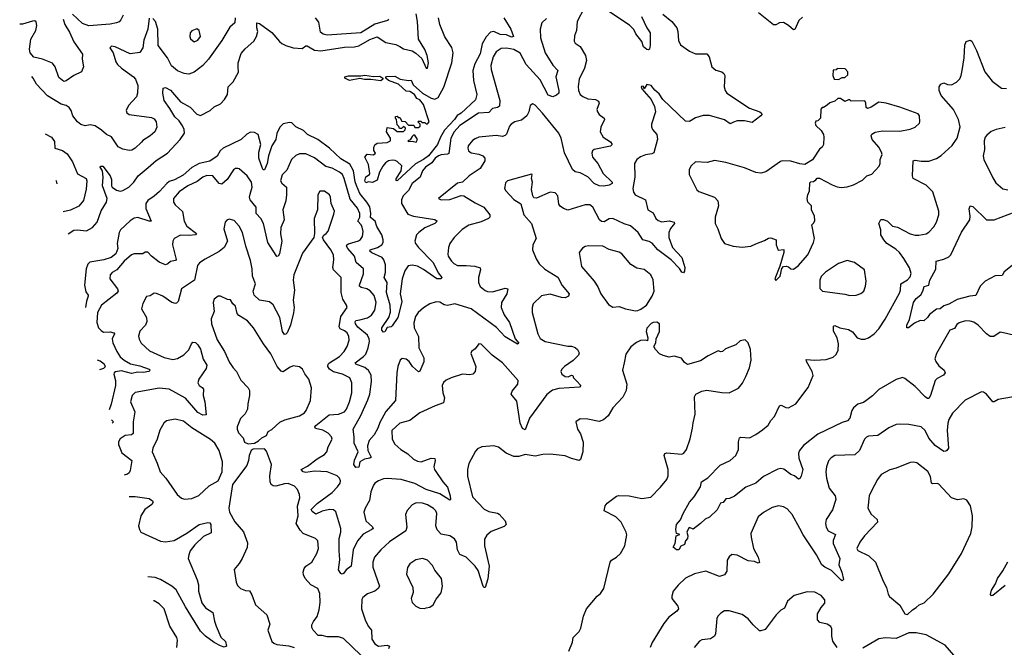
# Model space of a CAD drawing. Extents: x 1771496 to 1971148, y 471553 to 643630.
# Tile 196 of 256: x 1781903 to 1789757, y 587627 to 592630. Entities that reach past the tile are written whole.
import ezdxf

# ---------------------------------------------------------------- set-up
doc = ezdxf.new("R2010")
doc.units = 0

msp = doc.modelspace()

# ---------------------------------------------------------------- linework, layer by layer
at = {"layer": '0CON10XD'}
for points in [[(1786405, 592723.3), (1786351.1, 592615), (1786345.7, 592545), (1786328.8, 592501.2), (1786325, 592460), (1786335, 592442.5), (1786375, 592416.7), (1786415.4, 592345.4), (1786424.2, 592305), (1786408.6, 592245), (1786365.6, 592155), (1786357, 592097), (1786359.4, 592065), (1786374.3, 592035), (1786395, 592018.6), (1786435, 591999.4), (1786495, 591993.5), (1786520.5, 591980.5), (1786524.4, 591965), (1786507.1, 591915), (1786511.4, 591895), (1786525.8, 591875), (1786565, 591846), (1786568.6, 591835), (1786537.8, 591772.2), (1786534.5, 591735), (1786558.5, 591695), (1786615, 591655.7), (1786630, 591635), (1786615, 591621.9), (1786484.4, 591595.6), (1786472, 591585), (1786467.5, 591565), (1786472.9, 591535), (1786514.2, 591484.2), (1786556.6, 591405), (1786628.5, 591335), (1786628.2, 591325), (1786605, 591312.3), (1786563.8, 591303.8), (1786525, 591306.9), (1786485.2, 591325.2), (1786435, 591376.6), (1786375, 591408.8), (1786335, 591417.3), (1786312.2, 591435), (1786249, 591569), (1786221.3, 591685), (1786205, 591724.3), (1786074.4, 591885), (1786015, 591948.8), (1785995, 591960), (1785973.8, 591945), (1785965.7, 591895), (1785949.4, 591865), (1785905, 591830), (1785853.3, 591815), (1785822.2, 591797.8), (1785809.3, 591780.7), (1785785, 591716.7), (1785775, 591706), (1785755, 591699.2), (1785705, 591705.7), (1785566.6, 591693.4), (1785535, 591681.4), (1785515, 591665.8), (1785479.5, 591625), (1785477.3, 591605), (1785484.2, 591584.2), (1785505, 591568.9), (1785565, 591559.5), (1785596.2, 591546.2), (1785612.9, 591525), (1785614.3, 591505), (1785577.1, 591445), (1785487.5, 591385), (1785435, 591336.2), (1785395, 591326.2), (1785243.3, 591205), (1785265, 591194.2), (1785335, 591196.9), (1785425, 591228.1), (1785445, 591226.7), (1785535, 591169.1), (1785605.9, 591135.9), (1785652, 591075), (1785654, 591055), (1785643.8, 591045), (1785585, 591019.6), (1785485, 590991.5), (1785432.1, 590957.9), (1785367.5, 590895), (1785334.2, 590845), (1785322.9, 590815), (1785317.7, 590762.3), (1785321.4, 590745), (1785346.2, 590706.2), (1785365.4, 590685.4), (1785395, 590670.9), (1785465, 590669.6), (1785534.7, 590664.7), (1785575, 590652), (1785580, 590635), (1785562.5, 590575), (1785562.7, 590535), (1785575, 590504.3), (1785615, 590472.5), (1785635, 590463.6), (1785675, 590460.8), (1785775, 590488.9), (1785795.7, 590485.7), (1785788.1, 590445), (1785746.7, 590375), (1785743.5, 590335), (1785767.7, 590277.7), (1785810.4, 590215), (1785856.7, 590086.7), (1785885, 590052.5), (1785875, 590043.3), (1785775, 590100.8), (1785707.5, 590177.5), (1785505, 590326.2), (1785375, 590366.2), (1785315, 590351.4), (1785288.3, 590358.3), (1785255, 590378), (1785225, 590382), (1785175, 590363.8), (1785125, 590333.3), (1785081.2, 590295), (1785060, 590265), (1785046.1, 590213.9), (1785050.8, 590175), (1785084.4, 590105), (1785086.5, 590015), (1785125.5, 589935), (1785126.6, 589903.4), (1785095, 589827.5), (1785085, 589824), (1785035.8, 589865), (1785008.6, 589905), (1784985, 589924.3), (1784955, 589930), (1784937.1, 589915), (1784918.9, 589865), (1784911.5, 589815), (1784899.5, 589595), (1784822.6, 589507.4), (1784775, 589420), (1784760.4, 589375), (1784729.6, 589320.4), (1784691.5, 589275), (1784676.2, 589233.8), (1784679.6, 589195), (1784706.1, 589143.9), (1784695.6, 589134.4), (1784652.4, 589127.6), (1784615, 589106.7), (1784607.5, 589062.5), (1784585, 589060), (1784568.9, 589085), (1784575, 589118.8), (1784602.5, 589185), (1784572, 589255), (1784571.5, 589305), (1784562, 589365), (1784625.2, 589474.8), (1784681, 589599), (1784694.8, 589645), (1784709.6, 589745), (1784705.7, 589795.7), (1784685, 589833.5), (1784656.8, 589856.8), (1784584.3, 589885), (1784580, 589895), (1784645.6, 589944.4), (1784663.1, 589965), (1784683.8, 590015), (1784692.1, 590065), (1784690.9, 590085), (1784676.7, 590115), (1784599.4, 590179.4), (1784580.9, 590205), (1784578.3, 590221.7), (1784585, 590232.7), (1784615, 590238.8), (1784677.2, 590252.8), (1784710, 590275), (1784734.7, 590315.3), (1784746.1, 590375), (1784731.1, 590431.1), (1784699.1, 590469.1), (1784673.4, 590483.4), (1784625.8, 590495.8), (1784614.6, 590505), (1784613.3, 590515), (1784645.5, 590605.5), (1784645.6, 590645), (1784587.5, 590695), (1784574, 590745), (1784520.7, 590805), (1784510, 590825), (1784513.5, 590835), (1784526.9, 590843.1), (1784605, 590866.8), (1784621.4, 590878.6), (1784637.7, 590902.3), (1784642, 590942), (1784636, 590975), (1784626.9, 590995), (1784600.9, 591025), (1784615, 591056.2), (1784616.9, 591085), (1784598, 591128), (1784539, 591199), (1784492, 591365), (1784477.7, 591395), (1784455, 591413.9), (1784395, 591446.1), (1784345, 591460.8)], [(1786863.6, 592655), (1786904.6, 592564.6), (1786932.5, 592525), (1786932.3, 592427.7), (1786925.8, 592394.2), (1786915, 592388.8), (1786905, 592392), (1786878.8, 592415), (1786865.8, 592455), (1786817.9, 592517.9), (1786801.3, 592551.3), (1786767, 592587), (1786595, 592700)], [(1788148.7, 592651.3), (1788118.6, 592625), (1788087, 592553), (1788075, 592548.8), (1788034.5, 592584.5), (1787995, 592607.5), (1787965, 592605.8), (1787935, 592589.2), (1787915, 592588), (1787795.4, 592685.4)], [(1782250.8, 592635), (1782262.1, 592592.1), (1782299.3, 592530.7), (1782333.8, 592453.8), (1782403.8, 592355), (1782401.2, 592315), (1782412.5, 592255), (1782395, 592213.3), (1782335, 592184.2), (1782275, 592142.5), (1782255, 592138), (1782215, 592169.2), (1782185.3, 592255.3), (1782165, 592282.9), (1782085.4, 592315.4), (1782015, 592331.1), (1781987.1, 592365), (1781980, 592395), (1781991.9, 592475), (1782031.9, 592545), (1782040, 592585), (1782033.9, 592613.9), (1782025, 592620), (1782005, 592618.6), (1781925, 592594.4), (1781903, 592593.9)], [(1782935, 592642.5), (1782925.5, 592555), (1782894.1, 592465.9), (1782884.1, 592405.9), (1782860.2, 592369.8), (1782785, 592358.2), (1782665, 592414.4), (1782635, 592418.1), (1782623, 592407), (1782648.5, 592365), (1782670.9, 592295), (1782684.1, 592274.1), (1782714.7, 592244.7), (1782810, 592175), (1782825.5, 592155), (1782844.4, 592105), (1782843.3, 592045), (1782834.4, 592015), (1782771.1, 591945), (1782752.9, 591905), (1782757.1, 591887.1), (1782775.6, 591875.6), (1782955, 591851.1), (1782975, 591840.8), (1782991.4, 591815), (1782995.9, 591774.1), (1782980, 591735), (1782945, 591703.8), (1782885, 591666.7), (1782875, 591653.3), (1782825, 591606.2), (1782798.8, 591591.2), (1782775, 591587.5), (1782725, 591599.2), (1782687.9, 591617.9), (1782635, 591696.2), (1782594.2, 591714.2), (1782555, 591750), (1782505, 591783.8), (1782465, 591792.9), (1782425, 591783.1), (1782390, 591795), (1782364.7, 591814.7), (1782328.1, 591865), (1782314.3, 591905), (1782298.9, 591928.9), (1782275, 591945.7), (1782235, 591955.5), (1782123.8, 592023.8), (1782036.9, 592115), (1782009.5, 592165), (1782000, 592176.2)], [(1782290.9, 590922.9), (1782335, 590953.3), (1782365, 590955.8), (1782435, 590946.7), (1782485, 590974.1), (1782521.3, 591015), (1782552.3, 591107.7), (1782596.5, 591175), (1782601.1, 591205), (1782563.5, 591305), (1782569.7, 591375), (1782564.7, 591424.7), (1782544.2, 591455), (1782546.4, 591463.6), (1782565, 591462.5), (1782625, 591386.2), (1782634.4, 591355), (1782634.2, 591305), (1782640.4, 591295), (1782675, 591270.3), (1782705, 591264), (1782725, 591268.5), (1782774, 591296), (1782812.7, 591335), (1782848, 591385), (1782927.5, 591452.5), (1782992.5, 591507.5), (1783082.4, 591565), (1783183.3, 591675), (1783216.6, 591725), (1783214.7, 591755), (1783201.6, 591785), (1783174.6, 591825), (1783141.8, 591855), (1783101.7, 591921.7), (1783054.2, 591985), (1783044.3, 592045), (1783046.7, 592085), (1783065, 592090), (1783105, 592067.5), (1783185, 591975.6), (1783262.1, 591932.1), (1783315, 591875.8), (1783345, 591865.7), (1783421.2, 591905), (1783455, 591934.2), (1783505, 591959.2), (1783538, 591995), (1783560, 592035), (1783565.5, 592094.5), (1783605.7, 592135), (1783647.5, 592212.5), (1783645.7, 592255), (1783645.5, 592285), (1783669.8, 592360.2), (1783701.1, 592398.9), (1783771.5, 592458.5), (1783791.9, 592495), (1783801.5, 592535), (1783793.8, 592565), (1783795, 592606), (1783815, 592600), (1783915, 592527.8), (1783975, 592456.9), (1783995, 592441.1), (1784025.9, 592424.1), (1784085, 592406.7), (1784155, 592400.8), (1784185, 592420.8), (1784195, 592421.1), (1784255, 592388.2), (1784305, 592382.1), (1784495, 592412.3), (1784575, 592412.7), (1784607.1, 592422.9), (1784695, 592472.6), (1784755, 592492.6), (1784825, 592447.6), (1784903.5, 592433.5), (1784935, 592417.6), (1784965, 592398.4), (1785033.1, 592383.1), (1785063, 592363), (1785110.4, 592320.4), (1785145, 592242.5), (1785155.8, 592244.2), (1785163.8, 592285), (1785154.3, 592345), (1785135, 592392), (1785084.3, 592475), (1785076.9, 592615), (1785065, 592676.7)], [(1782729.4, 592665), (1782710.7, 592629.3), (1782695.6, 592614.4), (1782675, 592605.7), (1782625.4, 592594.6), (1782455, 592582.1), (1782405, 592598.9), (1782325, 592674.3)], [(1786105, 592638.5), (1786067.1, 592605), (1786054.4, 592555), (1786057.3, 592485), (1786094.7, 592365), (1786155, 592267.8), (1786196.4, 592226.4), (1786179.6, 592175), (1786204.2, 592065), (1786202.5, 592045), (1786185, 592027.9), (1786155, 592014.3), (1786119, 592029), (1786055, 592150.9), (1785943, 592273), (1785895, 592362.1), (1785845, 592392.5), (1785785, 592403.1), (1785745, 592400.9), (1785705, 592374.3), (1785681.1, 592335), (1785661.1, 592265), (1785663.4, 592233.4), (1785733.6, 591985), (1785729.5, 591940.5), (1785715, 591929.6), (1785675, 591920.9), (1785645, 591890.9), (1785562.5, 591885), (1785415, 591788), (1785370, 591735), (1785340.9, 591685), (1785326.4, 591563.6), (1785315, 591557.3), (1785265, 591553.1), (1785245, 591544.1), (1785217.8, 591525), (1785190.7, 591489.3), (1785140, 591455), (1785115.3, 591425), (1785097.9, 591375), (1785034.6, 591325), (1785005, 591268.1), (1784961.2, 591225), (1784948, 591195), (1784949.2, 591165), (1785000.2, 591080.2), (1785045, 591064.4), (1785215, 591038.5), (1785234, 591025), (1785213.8, 591005), (1785135, 590970), (1785086.2, 590935), (1785068.8, 590915), (1785055.4, 590865), (1785061.3, 590845), (1785083.8, 590815), (1785202.5, 590695), (1785240.9, 590610.9), (1785270.8, 590575), (1785265.7, 590564.3), (1785230.8, 590565), (1785125, 590638.9), (1785075, 590664.5), (1785035, 590674.4), (1785003.1, 590666.9), (1784975, 590627.5), (1784954.3, 590565), (1784938.8, 590445), (1784950.2, 590385), (1784941.4, 590338.6), (1784918.4, 590255), (1784875, 590190), (1784865, 590182), (1784835, 590176.7), (1784815, 590142), (1784805, 590138), (1784793.1, 590155), (1784791.2, 590175), (1784847.5, 590255), (1784861.8, 590298.2), (1784857.5, 590355), (1784828.4, 590455), (1784834.2, 590535), (1784809.1, 590575), (1784821.6, 590615), (1784821.6, 590675), (1784807.2, 590715), (1784793.3, 590733.3), (1784710.7, 590770.7), (1784695.6, 590785), (1784699.2, 590795), (1784757, 590813), (1784792.2, 590835), (1784802.7, 590855), (1784803.4, 590875), (1784792.5, 590915), (1784752.5, 590982.5), (1784738.2, 591025), (1784702.2, 591052.2), (1784704.4, 591085), (1784695, 591137.9), (1784673.4, 591175), (1784615.6, 591245), (1784589.6, 591309.6), (1784578.1, 591338.1), (1784564.5, 591425), (1784537.4, 591477.4), (1784465, 591521.6), (1784375, 591606.9), (1784281.9, 591675), (1784198, 591715), (1784166.8, 591746.8), (1784105.9, 591775.9), (1784075, 591806.7), (1784055, 591810), (1784005, 591800), (1783977.7, 591772.3), (1783955, 591723.3), (1783946.4, 591675), (1783915.4, 591625), (1783887.9, 591545), (1783877.5, 591485), (1783855, 591433.8), (1783845, 591434), (1783838.9, 591445), (1783811.9, 591525), (1783811.4, 591575), (1783827.6, 591635), (1783805, 591715.5), (1783775, 591731.5), (1783745, 591732.8), (1783715, 591716.6), (1783669.1, 591675), (1783525.3, 591605), (1783503.2, 591585), (1783478.8, 591541.2), (1783418.9, 591501.1), (1783335, 591483.6), (1783275, 591450.6), (1783207.9, 591392.1), (1783137.1, 591352.9), (1783095, 591339.6), (1783075.8, 591325), (1783019.1, 591260.9), (1782977, 591223), (1782925, 591188.7), (1782909.1, 591165), (1782909.7, 591125), (1782952.5, 591025), (1782935, 591023.6), (1782845, 591053.6), (1782815, 591047.8), (1782785, 591026.9), (1782707.7, 590955), (1782695.3, 590935), (1782680, 590845), (1782685.8, 590805), (1782668.9, 590765), (1782633.1, 590735), (1782574.8, 590715.2), (1782462.6, 590697.4), (1782447.5, 590682.5), (1782433.4, 590645), (1782419.3, 590515), (1782431.2, 590461.2), (1782449.1, 590435), (1782449.2, 590425), (1782434.8, 590385.2), (1782427.1, 590336)], [(1783621.9, 592645), (1783618.6, 592605), (1783580.4, 592569.6), (1783516.2, 592465), (1783410.4, 592315), (1783365, 592264.4), (1783295, 592211.1), (1783253.3, 592196.7), (1783215, 592201.1), (1783163, 592223), (1783112.7, 592262.7), (1783081.1, 592325), (1783007.9, 592425), (1783003.9, 592553.9), (1782985.5, 592615.5), (1782965, 592640.8)], [(1787033.5, 592675), (1787105, 592615.6), (1787145.4, 592565), (1787153.8, 592535), (1787159.2, 592465), (1787175, 592428.8), (1787245, 592380), (1787295, 592357.5), (1787385, 592358), (1787403, 592333), (1787425, 592253.3), (1787455, 592228.8), (1787505, 592214), (1787521.2, 592201.2), (1787527.1, 592185), (1787522.5, 592095), (1787530.8, 592065), (1787544.3, 592045), (1787723.8, 591925), (1787807.5, 591895), (1787820, 591885), (1787823.3, 591875), (1787815.8, 591864.2), (1787745, 591810), (1787685, 591824.3), (1787627.3, 591822.7), (1787595.7, 591814.3), (1787569.3, 591799.3), (1787525, 591831.2), (1787405, 591865.7), (1787355, 591867.1), (1787295, 591846.9), (1787245, 591819.4), (1787215, 591820.6), (1787032.9, 591992.9), (1787005, 592040), (1786968.3, 592068.3), (1786940, 592105), (1786905, 592112.5), (1786885, 592080), (1786878.3, 592098.3), (1786865, 592100), (1786860, 592095), (1786865, 592080), (1786940, 591995), (1786967, 591937), (1786973.8, 591895), (1786943.9, 591796.1), (1786943.8, 591775), (1786951.2, 591755), (1786984.3, 591715), (1786991.7, 591678.3), (1786960.5, 591569.5), (1786945, 591560), (1786895, 591553.3), (1786855, 591536.7), (1786825.4, 591514.6), (1786808.6, 591485), (1786809.6, 591375), (1786794.7, 591285), (1786800.4, 591255), (1786812.2, 591235), (1786894.3, 591195), (1786913.1, 591115), (1786955, 591090.6), (1786978.2, 591045), (1786995, 591028.5), (1787025, 591019.6), (1787085, 591027.1), (1787123.8, 591015), (1787127.5, 591005), (1787095.6, 590965), (1787081.1, 590935), (1787080.9, 590895), (1787111.5, 590815), (1787184.3, 590734.3), (1787208.1, 590655), (1787205.8, 590625), (1787197.5, 590612.5), (1787185, 590618.8), (1787167.4, 590647.4), (1787100.8, 590715), (1786993.8, 590795), (1786948.2, 590848.2), (1786925, 590862.7), (1786874.3, 590874.3), (1786837.5, 590935), (1786775, 590987.4), (1786725, 591003.6), (1786635, 591046.5), (1786605, 591042.9), (1786565, 591018.2), (1786545, 591021.5), (1786529.1, 591035), (1786475.4, 591135), (1786450, 591155), (1786415, 591154.3), (1786275, 591111.2), (1786240, 591125), (1786215, 591144), (1786205, 591160), (1786196, 591225), (1786175, 591250.8), (1786135, 591254.4), (1786025, 591208), (1786005, 591210), (1785996.2, 591225), (1785986.1, 591276.1), (1785994.2, 591335), (1785986.7, 591365), (1785990, 591395), (1785985, 591400), (1785793.9, 591346.1), (1785779.3, 591330.7), (1785771.7, 591298.3), (1785771.2, 591285), (1785781.2, 591265), (1785845, 591196), (1785901.7, 591161.7), (1785925.7, 591075), (1785986.4, 591006.4), (1786022.5, 590885), (1785997.1, 590835), (1785992.5, 590795), (1786023.3, 590723.3), (1786047.5, 590685), (1786091.2, 590641.2), (1786196.6, 590576.6), (1786230.5, 590510.5), (1786286.1, 590443.9), (1786280, 590425), (1786255, 590411.9), (1786225, 590414.5), (1786135, 590441.5), (1786065, 590428.1), (1786000, 590365), (1785990, 590335), (1785990, 590295), (1786035, 590126.7), (1786055, 590090), (1786095, 590064.4), (1786275, 590028), (1786305, 590028.8), (1786335, 590017.1), (1786352.3, 590002.3), (1786365.4, 589975), (1786361.4, 589955), (1786317.4, 589912.6), (1786248.9, 589865), (1786227.8, 589845), (1786219.6, 589825), (1786228.1, 589805), (1786255, 589787.1), (1786277.5, 589782.5), (1786305, 589796), (1786315, 589792.5), (1786320.8, 589775), (1786345, 589750.6), (1786380, 589715), (1786369.1, 589700.9), (1786205, 589691.1), (1786153.3, 589676.7), (1786107.3, 589642.7), (1785970.8, 589455), (1785935, 589360), (1785915, 589370), (1785895, 589413.8), (1785868.7, 589588.7), (1785824, 589645), (1785830.3, 589669.7), (1785877.1, 589725), (1785880, 589755), (1785755, 589894.2), (1785670.8, 589955), (1785585, 590042.5), (1785565, 590047.5), (1785535, 590007.5), (1785507.5, 589985), (1785501.7, 589968.3), (1785542, 589865), (1785536.2, 589825), (1785517.5, 589805), (1785495, 589798), (1785435, 589805.6), (1785344.1, 589775.9), (1785304.7, 589755.3), (1785285, 589737.5), (1785272.5, 589715), (1785277.1, 589655), (1785291.4, 589615), (1785283.8, 589575), (1785218, 589552), (1785094.6, 589495.4), (1785015, 589435.6), (1784935, 589412.9), (1784871.2, 589355), (1784874.2, 589285), (1784895.7, 589245.7), (1784943, 589203), (1784998.5, 589168.5), (1785045, 589127.5), (1785075, 589112.2), (1785105, 589106.9), (1785185, 589134.2), (1785215, 589132.5), (1785217.5, 589115), (1785206.7, 589065), (1785210.6, 589045), (1785277.3, 588945), (1785315, 588904.2), (1785335.6, 588835), (1785340, 588805), (1785335, 588801.2), (1785255, 588849.6), (1785145, 588885.2), (1785055, 588933.1), (1784945, 588964.7), (1784835, 588972.9), (1784805, 588968.9), (1784766.4, 588953.6), (1784736, 588935), (1784725, 588918.8), (1784705, 588866.7), (1784693.8, 588796.2), (1784657.8, 588735), (1784649.5, 588705), (1784663.1, 588635), (1784716.9, 588586.9), (1784721.4, 588575), (1784712.9, 588565), (1784641.9, 588528.1), (1784598.5, 588475), (1784564, 588405), (1784546.9, 588273.1), (1784506.4, 588243.6), (1784485, 588214.2), (1784475, 588209.2), (1784464.2, 588214.2), (1784446.9, 588245), (1784456, 588325), (1784452.3, 588397.7), (1784451.8, 588495), (1784464.7, 588545), (1784465.3, 588574.7), (1784425, 588707.5), (1784405, 588723.5), (1784375, 588725.4), (1784315, 588711.3), (1784265, 588688.1), (1784235, 588710.6), (1784227.8, 588725), (1784275, 588772.2), (1784395, 588861.8), (1784438.2, 588905), (1784458.5, 588935), (1784461.5, 588955), (1784455.4, 588975), (1784435, 588993.1), (1784355, 589026.9), (1784255, 589030.7), (1784185, 589021.2), (1784165, 589025.5), (1784148, 589045), (1784199.9, 589070.1), (1784275, 589129.1), (1784334, 589165), (1784352.5, 589185), (1784364.3, 589225), (1784396, 589285), (1784390, 589305), (1784364.3, 589335), (1784322.2, 589357.8)], [(1784846, 592635), (1784836.7, 592625), (1784735, 592594.6), (1784625, 592525.4), (1784356, 592506), (1784324, 592515), (1784301.9, 592531.9), (1784289.6, 592609.6), (1784263.8, 592645)], [(1785763.8, 592645), (1785820.8, 592555), (1785842.5, 592495), (1785825, 592490.6), (1785785, 592510), (1785735, 592513.2), (1785685, 592537.1), (1785659.2, 592530.8), (1785625, 592493.8), (1785592.7, 592437.3), (1785575, 592359.2), (1785533, 592277), (1785516.8, 592225), (1785523.9, 592145), (1785549.7, 592035), (1785539.8, 591990.2), (1785425, 591885.5), (1785393.4, 591866.6), (1785371.9, 591835), (1785291.3, 591748.7), (1785258.9, 591695), (1785234.7, 591635), (1785165, 591545.4), (1785124.4, 591515), (1785060.2, 591479.8), (1784914.5, 591344.5), (1784905, 591347.5), (1784905, 591362.5), (1784945.8, 591425), (1784950, 591465), (1784915, 591498.8), (1784897.3, 591507.3), (1784875, 591510.8), (1784844.1, 591505.9), (1784820.3, 591489.7), (1784798.5, 591461.5), (1784773.3, 591415), (1784755, 591350), (1784717, 591333), (1784685, 591337.5), (1784665, 591330), (1784656.7, 591345), (1784665, 591377.5), (1784692.5, 591395), (1784696.7, 591405), (1784686.4, 591476.4), (1784657.5, 591535), (1784675, 591557.5), (1784725, 591553.3), (1784740, 591565), (1784728.3, 591588.3), (1784728.3, 591611.7), (1784737, 591633), (1784753.9, 591646.1), (1784835, 591652.5), (1784860, 591665), (1784860, 591685), (1784830, 591735), (1784835, 591770), (1784885, 591762.5), (1784915, 591740), (1784965, 591740), (1784978.3, 591751.7), (1784980, 591765), (1784965, 591780), (1784948.3, 591761.7), (1784931.7, 591761.7), (1784928.3, 591778.3), (1784913, 591793), (1784910, 591835), (1784900, 591845), (1784901.7, 591858.3), (1784915, 591860), (1784921.7, 591851.7), (1784935, 591850), (1784951.7, 591821.7), (1784978.3, 591818.3), (1785005, 591790), (1785048.3, 591788.3), (1785055, 591770), (1785085, 591770), (1785098.3, 591781.7), (1785098.3, 591798.3), (1785080, 591815), (1785085, 591820), (1785105, 591820), (1785111.7, 591811.7), (1785135, 591810), (1785145, 591800), (1785155, 591800), (1785170, 591815), (1785125, 591954.2), (1785095, 591990), (1785071.7, 592001.7), (1785051.2, 592035), (1785015, 592058), (1784985, 592060), (1784925, 592115.8), (1784845, 592144.5), (1784824, 592165), (1784823.3, 592175), (1784831.5, 592178.5), (1784895, 592180), (1784937.5, 592155), (1785005, 592144.5), (1785025, 592147.5), (1785041.3, 592111.3), (1785115.2, 592045.2), (1785185, 592004.5), (1785215, 591997.5), (1785240.3, 592009.7), (1785287.3, 592092.7), (1785350.3, 592285), (1785360.3, 592365), (1785349.8, 592409.8), (1785295, 592494.3), (1785255, 592592.5), (1785244.4, 592644.4)], [(1783295, 592453.8), (1783325, 592466.7), (1783346.2, 592495), (1783333.6, 592543.6), (1783316.1, 592556.1), (1783275, 592542.5), (1783263.3, 592525), (1783260, 592495), (1783266.4, 592476.4), (1783295, 592453.8)], [(1787466, 588724), (1787406.7, 588665), (1787371.7, 588648.3), (1787335, 588613.3), (1787275, 588570), (1787245, 588582.5), (1787240.7, 588579.3), (1787224, 588545), (1787232, 588515), (1787228.8, 588495), (1787213.3, 588475), (1787205, 588447.5), (1787177, 588433), (1787160, 588405), (1787143, 588403), (1787116.7, 588425), (1787131.2, 588455), (1787140, 588515), (1787170, 588525), (1787143, 588533), (1787138, 588565), (1787143, 588607), (1787175, 588642.5), (1787195, 588692.5), (1787245.8, 588785), (1787282.8, 588827.2), (1787334.3, 588905), (1787342, 588945), (1787392.7, 588977.3), (1787491.5, 589078.5), (1787570.8, 589115), (1787615.7, 589155), (1787638, 589205), (1787636.2, 589265), (1787644, 589296), (1787655, 589303.3), (1787725, 589296), (1787775, 589322.5), (1787828.2, 589361.8), (1787873.2, 589396.8), (1787895.7, 589434.3), (1787924.3, 589465.7), (1787965, 589551.2), (1787976.1, 589556.1), (1788015, 589538.8), (1788035, 589536.7), (1788095, 589568.8), (1788192.7, 589697.3), (1788232.5, 589795), (1788225.8, 589825), (1788180, 589905), (1788177.5, 589922.5), (1788245, 589917.1), (1788335, 589922.2), (1788391.3, 589938.7), (1788415, 589961.2), (1788430.6, 589995), (1788434.4, 590045), (1788424.5, 590094.5), (1788395, 590147.5), (1788395, 590187.5), (1788405, 590192), (1788445, 590173.1), (1788515, 590161.4), (1788545, 590142.5), (1788584.6, 590094.6), (1788615, 590083.5), (1788643.4, 590083.4), (1788675, 590093.3), (1788718.6, 590125), (1788756.9, 590165), (1788807.1, 590242.9), (1788921.2, 590448.8), (1788929.1, 590475), (1788930.8, 590525), (1788985, 590555.7), (1789005, 590580), (1789014.4, 590605.6), (1789001.1, 590651.1), (1788957, 590727), (1788920.5, 590775), (1788891.9, 590801.9), (1788821.4, 590845), (1788795.6, 590875), (1788773.1, 590915), (1788772, 590955), (1788756.7, 591005), (1788773, 591037), (1788792.9, 591037.1), (1788825, 591022.9), (1788865, 590983.1), (1788905, 590975.6), (1789005, 590923.1), (1789045, 590911.9), (1789075, 590911.4), (1789135, 590924), (1789155, 590936.2), (1789195, 590980), (1789215.8, 591015), (1789235.8, 591075), (1789234.2, 591104.2), (1789188.2, 591258.2), (1789135, 591310.6), (1789031.2, 591365), (1789024.3, 591385), (1789030, 591505), (1789045, 591510.8), (1789095, 591501.1), (1789155, 591502.2), (1789215, 591522.9), (1789252.8, 591547.2), (1789341.7, 591628.3), (1789382, 591685), (1789404.4, 591775), (1789390.5, 591835), (1789352.2, 591915), (1789254.5, 592025), (1789238, 592065), (1789238, 592095), (1789250, 592115), (1789274.1, 592125.9), (1789305, 592114), (1789335, 592112), (1789375, 592131.2), (1789401.2, 592158.8), (1789414, 592185), (1789422, 592225), (1789438, 592325), (1789441.7, 592428.3), (1789454.1, 592455.9), (1789485, 592466.7), (1789497.7, 592457.7), (1789535.8, 592385.8), (1789601.4, 592215), (1789660, 592140), (1789734.1, 592084.1), (1789775, 592080.9)], [(1788435, 592152.5), (1788465, 592170), (1788485, 592170), (1788508.3, 592191.7), (1788510, 592215), (1788488.3, 592238.3), (1788425, 592240), (1788415, 592230), (1788391.7, 592228.3), (1788390, 592185), (1788400, 592155), (1788435, 592152.5)], [(1784785, 592142.8), (1784703.8, 592153.8), (1784653, 592153), (1784615, 592161.2), (1784535, 592146.2), (1784496, 592165), (1784496, 592175), (1784525, 592183.6), (1784623.2, 592183.2), (1784655, 592188.5), (1784725, 592178.6), (1784775, 592180), (1784799.2, 592165), (1784798.9, 592155), (1784785, 592142.8)], [(1787935, 590550), (1787970, 590585), (1787983.6, 590646.4), (1787995, 590663.3), (1788016.4, 590666.4), (1788035, 590660), (1788055, 590643.3), (1788075, 590642.5), (1788111.7, 590668.3), (1788188.8, 590755), (1788236, 590855), (1788242, 590885), (1788222.5, 590995), (1788238.3, 591011.7), (1788245, 591030), (1788243.3, 591065), (1788220, 591115), (1788218, 591145), (1788190, 591175), (1788183.8, 591205), (1788188.8, 591235), (1788203.3, 591265), (1788205, 591330), (1788213, 591337), (1788235, 591340), (1788255, 591352.5), (1788265, 591367.5), (1788283, 591367), (1788382.8, 591312.8), (1788425, 591297.5), (1788455, 591292.5), (1788505, 591297.5), (1788555, 591314), (1788625, 591350), (1788660, 591385), (1788701.7, 591398.3), (1788758.3, 591461.7), (1788767.1, 591485), (1788768.1, 591515), (1788782.9, 591555), (1788778.6, 591575), (1788755.7, 591615), (1788702.5, 591675), (1788694.3, 591705), (1788701.3, 591718.7), (1788726.6, 591733.4), (1788785, 591744.5), (1788925, 591740.8), (1789005, 591757.5), (1789045, 591773.8), (1789080, 591805), (1789083.3, 591815), (1789080, 591865), (1789069.5, 591879.5), (1788925, 591932.5), (1788815, 591964), (1788755, 591972), (1788695, 591933.1), (1788665, 591923.3), (1788655, 591930), (1788653.8, 591965), (1788645, 591982.5), (1788535, 591980), (1788525, 591990), (1788515, 591990), (1788485, 591977.5), (1788451.7, 592001.7), (1788428.3, 592001.7), (1788405, 591980), (1788365, 591967.5), (1788345, 591947.5), (1788315, 591930), (1788305, 591930), (1788293, 591917), (1788290, 591845), (1788270, 591825), (1788255, 591820), (1788247.5, 591805), (1788255, 591787.5), (1788296.2, 591746.2), (1788313.8, 591715), (1788318, 591695), (1788314.2, 591635), (1788305, 591613.8), (1788282.1, 591597.9), (1788225.9, 591514.1), (1788165, 591476.7), (1788125, 591480), (1788055, 591501.2), (1787985.9, 591504.1), (1787971.2, 591498.8), (1787855, 591418), (1787815, 591405.8), (1787775, 591412), (1787685, 591448.8), (1787535, 591492), (1787445, 591508.6), (1787387.1, 591492.9), (1787295, 591498), (1787260, 591465), (1787243.3, 591435), (1787242.5, 591395), (1787304.4, 591274.4), (1787320.9, 591260.9), (1787444.5, 591214.5), (1787472.5, 591185), (1787478.6, 591145), (1787450, 591055), (1787450.8, 591005), (1787472.1, 590962.1), (1787498, 590885), (1787525, 590846.7), (1787595, 590823.8), (1787665, 590816.2), (1787735, 590824), (1787775, 590844), (1787845, 590868.8), (1787875, 590888.8), (1787895, 590891.2), (1787936.2, 590876.2), (1787936.7, 590835), (1787953.6, 590793.6), (1787997.7, 590797.7), (1787999.2, 590775), (1787966.7, 590665), (1787927.5, 590565), (1787935, 590550)], [(1789765, 591770.8), (1789692.5, 591755), (1789652.4, 591737.6), (1789619.1, 591710.9), (1789605, 591693.3), (1789597.5, 591665), (1789598, 591595), (1789589.2, 591545), (1789594.3, 591515), (1789665, 591368.8), (1789689.7, 591329.7), (1789745, 591281.2), (1789785, 591274)], [(1782105.9, 591719.6), (1782155.7, 591695), (1782180.4, 591660.4), (1782184.4, 591605), (1782245, 591586.2), (1782280.5, 591560.5), (1782325, 591497.1), (1782365, 591401.1), (1782432.5, 591365), (1782438.1, 591345), (1782432, 591278), (1782410.7, 591189.3), (1782375, 591144), (1782309.3, 591110.7), (1782250.3, 591097.8)], [(1785065, 591653.8), (1785076.4, 591676.4), (1785055, 591710), (1785045, 591710), (1785035, 591700), (1785018.3, 591671.7), (1785000, 591665), (1785005, 591660), (1785035, 591662.5), (1785065, 591653.8)], [(1784345, 591460.8), (1784255, 591530), (1784185, 591559.6), (1784135, 591559.6), (1784105, 591547.5), (1784070, 591515), (1784035, 591431.4), (1783996, 591394), (1783984.6, 591344.6), (1783995, 591327.1), (1784032.5, 591295), (1784032.2, 591235), (1784025, 591187.5), (1784000.9, 591115), (1784011.9, 591035), (1783987.2, 590972.8), (1783982.9, 590922.9), (1783992.8, 590865), (1783976.4, 590765), (1783965, 590743.8), (1783955, 590742.5), (1783949.2, 590749.2), (1783883.7, 590853.7), (1783848, 591005), (1783825.7, 591045.7), (1783790.6, 591085), (1783788.1, 591135), (1783742.2, 591195), (1783737.4, 591215), (1783740.4, 591240.4), (1783758.2, 591295), (1783753.1, 591335), (1783717.5, 591385), (1783655, 591440), (1783643.6, 591443.6), (1783625, 591443.8), (1783607.3, 591432.7), (1783558.1, 591355), (1783515, 591318.9), (1783495, 591325.6), (1783445, 591384.3), (1783395, 591388.9), (1783365, 591375.6), (1783319.6, 591340.4), (1783245, 591306.8), (1783175, 591258.1), (1783130.8, 591205), (1783130, 591175), (1783143.8, 591155), (1783201.3, 591101.3), (1783214.4, 591025), (1783236.4, 590985), (1783313.8, 590925), (1783304.2, 590915.8), (1783255, 590909.2), (1783185, 590913.1), (1783135.4, 590884.6), (1783125.4, 590864.6), (1783123.1, 590835), (1783152.1, 590717.9), (1783145, 590710), (1783106.4, 590703.6), (1783085, 590682.9), (1783066.8, 590676.8), (1783015, 590698.1), (1782954.2, 590745), (1782925, 590776.4), (1782905, 590777.1), (1782885, 590762.5), (1782815, 590764.4), (1782795, 590756.7), (1782736.9, 590705), (1782677.1, 590635), (1782642, 590615), (1782624, 590595), (1782622, 590565), (1782682.7, 590485), (1782688.5, 590465), (1782678.7, 590451.3), (1782555.5, 590355), (1782523.3, 590295), (1782519.6, 590215), (1782532.7, 590175), (1782551.7, 590151.7), (1782570.5, 590140.5), (1782625, 590142.6), (1782654.3, 590135), (1782658.9, 590125), (1782640.9, 590085), (1782646.2, 590055), (1782677.9, 589985), (1782705, 589943.1), (1782735.6, 589915), (1782787.2, 589887.2), (1782860.6, 589870.6), (1782935, 589843.3), (1782943.3, 589835), (1782933.3, 589825), (1782887.2, 589817.2), (1782845, 589820.9), (1782795, 589810.4), (1782715, 589830.3), (1782666.5, 589823.5), (1782657.5, 589815), (1782654.5, 589805), (1782668.4, 589755), (1782668, 589715), (1782633.5, 589565), (1782616.7, 589519.4)], [(1782191.9, 591349.3), (1782194.4, 591345), (1782198.1, 591322.7)], [(1784322.2, 589357.8), (1784261.4, 589371.4), (1784257.8, 589385), (1784264.5, 589395), (1784370.5, 589479.5), (1784446.7, 589485), (1784495, 589503.3), (1784510, 589525), (1784532.7, 589585), (1784551.2, 589655), (1784552.9, 589735), (1784536.5, 589776.5), (1784477.5, 589805), (1784405, 589823.4), (1784374.5, 589844.5), (1784361.9, 589865), (1784364.7, 589885), (1784373.3, 589895), (1784455, 589944.7), (1784491.8, 589985), (1784515, 590024), (1784530.8, 590075), (1784527.9, 590105), (1784514.5, 590135), (1784495, 590150), (1784458.1, 590165), (1784451.1, 590181.1), (1784465.8, 590265), (1784514.4, 590335), (1784510.6, 590355), (1784481.4, 590401.4), (1784467.6, 590455), (1784468.1, 590575), (1784406.9, 590635), (1784401.5, 590655), (1784408.1, 590715), (1784405.6, 590755), (1784384.4, 590795), (1784326, 590875), (1784318.8, 590895), (1784328, 590912), (1784348.8, 590925), (1784364, 590945), (1784409.8, 591080.2), (1784413.1, 591105), (1784388.1, 591165), (1784382, 591215), (1784373.8, 591235), (1784335, 591264), (1784296.4, 591263.6), (1784280.8, 591235), (1784278.9, 591115), (1784251.9, 591045), (1784253.9, 590926.1), (1784248.8, 590895), (1784159.7, 590770.3), (1784090, 590595), (1784084.6, 590555), (1784094.5, 590475), (1784085.4, 590395), (1784091.2, 590335), (1784087.6, 590292.4), (1784064.5, 590195), (1784035.7, 590135), (1784025, 590122), (1784015, 590120), (1784000.5, 590145), (1783979.1, 590255), (1783925, 590357.5), (1783895, 590382.3), (1783815, 590393.6), (1783773.1, 590435), (1783764.1, 590465), (1783783.3, 590525), (1783758.8, 590585), (1783757.9, 590645), (1783745, 590710), (1783706.9, 590825), (1783680.5, 590935), (1783654.4, 590985), (1783615, 591030), (1783575, 591040), (1783555, 591032), (1783541.4, 591015), (1783531.7, 590961.7), (1783560, 590865), (1783532.9, 590815), (1783495, 590781.1), (1783381.7, 590721.7), (1783337.2, 590692.8), (1783320.2, 590669.8), (1783296.4, 590553.6), (1783194.6, 590485.4), (1783167.8, 590385), (1783155, 590370.8), (1783145, 590368.1), (1783117, 590377), (1783045, 590425.7), (1782995, 590448), (1782975, 590451.2), (1782945, 590428.8), (1782915, 590423.3), (1782885, 590367.5), (1782874, 590325), (1782915.8, 590255), (1782917.5, 590225), (1782906.2, 590195), (1782861.7, 590148.3), (1782851.7, 590108.3), (1782856.1, 590083.9), (1782872, 590052), (1782939.8, 589989.8), (1783056.6, 589936.6), (1783125, 589921.5), (1783161.9, 589928.1), (1783212.7, 589957.3), (1783251.1, 589998.9), (1783273.3, 590046.7), (1783285, 590058.6), (1783305, 590056.7), (1783325, 590039.4), (1783345.6, 590005), (1783365.6, 589925), (1783396.9, 589875), (1783391.1, 589848.9), (1783331.9, 589765), (1783324.4, 589735), (1783334, 589715), (1783359.3, 589699.3), (1783368.6, 589685), (1783367.3, 589635), (1783380.7, 589585), (1783390.7, 589479.3), (1783365, 589477.5), (1783325, 589499.6), (1783225, 589612.1), (1783095.9, 589685.9), (1783015, 589692.1), (1782825, 589657.1), (1782800, 589635), (1782788, 589585), (1782821.1, 589505), (1782806.9, 589425), (1782808.9, 589331.1), (1782795, 589320.8), (1782745, 589314.5), (1782705, 589288), (1782691.4, 589265), (1782690, 589245), (1782717.2, 589177.2), (1782797.8, 589115), (1782783.3, 589036.7), (1782775, 589018.6), (1782761.8, 589008.2), (1782737.3, 588999.9)], [(1789925, 590756.7), (1789755, 590620.8), (1789739.4, 590590.6), (1789685, 590589.2), (1789605.4, 590544.6), (1789564, 590505), (1789529.4, 590430.6), (1789482.6, 590427.4), (1789381.6, 590398.4), (1789315, 590361.8), (1789275, 590348.6), (1789245.4, 590324.6), (1789215, 590323.8), (1789159.4, 590280.6), (1789143.3, 590255), (1789115, 590230), (1789085, 590232.5), (1789039.5, 590210.5), (1788993, 590173), (1788980, 590175), (1788978.8, 590195), (1789000, 590240), (1789032.5, 590375), (1789055, 590408.2), (1789092.6, 590437.4), (1789108.2, 590465), (1789117.8, 590502.2), (1789156, 590515), (1789163.1, 590555), (1789212.3, 590642.3), (1789212.5, 590705), (1789275, 590720.8), (1789315, 590740.6), (1789330, 590755), (1789415, 590937.5), (1789482.5, 591035), (1789485.9, 591064.1), (1789477.3, 591122.7), (1789485, 591146.7), (1789505, 591140), (1789615, 591034.2), (1789675, 591035.6), (1789845, 591097.3)], [(1786815, 590310), (1786835, 590312), (1786858.3, 590321.7), (1786903.3, 590355), (1786948, 590425), (1786964, 590465), (1786956.4, 590556.4), (1786936.7, 590595), (1786885, 590637.5), (1786825, 590650), (1786778, 590678), (1786706, 590765), (1786685, 590778), (1786605, 590797.5), (1786555, 590824.2), (1786443, 590827), (1786415, 590822), (1786392.3, 590807.7), (1786367, 590773), (1786385, 590663.3), (1786486.3, 590546.3), (1786515, 590500), (1786538, 590445), (1786599.1, 590359.1), (1786635, 590338), (1786685, 590344), (1786735.9, 590324.1), (1786815, 590310)], [(1788525, 590431.2), (1788575, 590434), (1788612.7, 590447.3), (1788636.7, 590465), (1788650.8, 590505), (1788654.2, 590545), (1788641.2, 590635), (1788562.5, 590695), (1788505, 590711.2), (1788435, 590686.7), (1788331.2, 590618.8), (1788296.4, 590583.6), (1788286.4, 590553.6), (1788287, 590487), (1788307.5, 590465), (1788485, 590442), (1788525, 590431.2)], [(1783725, 589250), (1783775, 589253.3), (1783808.3, 589271.7), (1783835, 589297.5), (1783872.5, 589315), (1783885, 589347.5), (1783915, 589362.5), (1783978.1, 589421.9), (1784018.3, 589441.7), (1784135, 589471.5), (1784175, 589497.5), (1784189.2, 589515), (1784222.5, 589595), (1784230.8, 589695), (1784210, 589765), (1784177.7, 589807.7), (1784160, 589845), (1784135, 589863.3), (1784085, 589870), (1784055, 589858.6), (1784005, 589824.2), (1783988.8, 589828.8), (1783956.8, 589866.8), (1783907.6, 589967.6), (1783847.5, 590045), (1783768, 590175), (1783720.2, 590230.2), (1783651.3, 590271.3), (1783639.1, 590289.1), (1783625, 590346.7), (1783604.2, 590364.2), (1783585, 590396.7), (1783560.7, 590400.7), (1783505, 590426.2), (1783485, 590426), (1783455, 590403.3), (1783446, 590375), (1783454.3, 590305), (1783430.8, 590245), (1783432, 590205), (1783479.3, 590079.3), (1783536.4, 589986.4), (1783577.6, 589897.6), (1783604.6, 589854.6), (1783632, 589825), (1783667.7, 589757.7), (1783726.7, 589695), (1783736.2, 589675), (1783736.7, 589635), (1783722.3, 589567.7), (1783720, 589525), (1783700.7, 589489.3), (1783665, 589450), (1783638.8, 589385), (1783638.8, 589365), (1783647.7, 589337.7), (1783686, 589296), (1783695, 589263.3), (1783725, 589250)], [(1786284.2, 587595), (1786312.3, 587667.7), (1786318, 587705), (1786365.8, 587754.2), (1786379.5, 587780.5), (1786401.2, 587875), (1786424, 587935), (1786509.2, 588035), (1786535, 588056.2), (1786562.5, 588095), (1786614, 588306), (1786625, 588320.6), (1786665, 588345.7), (1786695, 588374.2), (1786731.4, 588435), (1786745.5, 588524.5), (1786741.5, 588545), (1786700.6, 588625), (1786657.9, 588667.9), (1786566.2, 588715), (1786572.5, 588755), (1786588.8, 588775), (1786665, 588832), (1786682.7, 588837.3), (1786765, 588835.8), (1786865, 588814), (1786936.7, 588825), (1787015.6, 588904.4), (1787064, 588965), (1787077, 588993), (1787075.8, 589044.2), (1787044.2, 589155), (1787048, 589172), (1787065, 589177.1), (1787185, 589166), (1787200, 589175), (1787221.2, 589205), (1787252.3, 589287.7), (1787271.2, 589375), (1787274.1, 589415.9), (1787292.5, 589485), (1787286, 589625), (1787295.8, 589644.2), (1787345, 589670), (1787385, 589675.8), (1787505, 589658.8), (1787563.6, 589656.4), (1787635.9, 589694.1), (1787668.3, 589731.7), (1787696.2, 589785), (1787724, 589855), (1787737.1, 589915), (1787731.3, 590001.3), (1787713.8, 590055), (1787689.3, 590079.3), (1787649.3, 590070.7), (1787615, 590037.5), (1787533, 590007), (1787510, 589985), (1787495, 589982.5), (1787475, 589990), (1787395, 589950), (1787335, 589910), (1787230.7, 589880.7), (1787207, 589897), (1787181.7, 589931.7), (1787125, 589946.7), (1787085, 589940), (1787035, 589952.5), (1787007, 589967), (1786975, 590000), (1786962.5, 590025), (1786977, 590053), (1786981.2, 590085), (1787006.2, 590145), (1787006.7, 590205), (1786985, 590220), (1786955, 590216.7), (1786940.7, 590209.3), (1786905, 590170), (1786900.8, 590145), (1786913.8, 590095), (1786910, 590070), (1786896.4, 590076.4), (1786855, 590072), (1786823, 590057), (1786777.3, 590022.7), (1786737.5, 589965), (1786723.9, 589893.9), (1786712.5, 589835), (1786746.5, 589725), (1786741.1, 589675), (1786715, 589621.2), (1786633.8, 589535), (1786596.4, 589473.6), (1786559.8, 589440.2), (1786525, 589425.8), (1786435, 589446), (1786375, 589447.5), (1786340, 589425), (1786353.3, 589365), (1786377.7, 589327.7), (1786398.3, 589261.7), (1786395.8, 589185), (1786376.2, 589125), (1786365, 589116.7), (1786305, 589132), (1786254.3, 589154.3), (1786135, 589165.7), (1786075, 589164.3), (1786015, 589151.4), (1785935, 589164.3), (1785885, 589148.9), (1785845, 589148.1), (1785784.3, 589174.3), (1785723.6, 589223.6), (1785685, 589233.3), (1785590, 589225), (1785555, 589210), (1785539.5, 589190.5), (1785485, 589092.5), (1785474, 589045), (1785475, 588990), (1785515.5, 588825.5), (1785607.7, 588727.7), (1785645, 588710.4), (1785715, 588696.7), (1785728.6, 588688.6), (1785775, 588634), (1785782.5, 588605), (1785768.9, 588591.1), (1785665, 588549.2), (1785629.7, 588520.3), (1785612, 588488), (1785609.6, 588435), (1785648.5, 588275), (1785636.4, 588173.6), (1785615, 588103.3), (1785605, 588103.3), (1785598.8, 588115), (1785558.9, 588238.9), (1785537.5, 588275), (1785465, 588345.6), (1785415, 588365.7), (1785395.7, 588404.3), (1785387.8, 588465), (1785370.7, 588490.7), (1785335, 588515.6), (1785265, 588528.5), (1785233.6, 588563.6), (1785223.8, 588595), (1785230.4, 588695), (1785222.5, 588715), (1785205, 588733.3), (1785155, 588762.5), (1785115, 588775.6), (1785065, 588778), (1785035, 588763.8), (1784993.4, 588716.6), (1784980.8, 588685), (1784991.9, 588585), (1784983.1, 588555), (1784852.3, 588467.7), (1784784.3, 588405), (1784732.2, 588345), (1784720, 588305), (1784719.1, 588265), (1784773.3, 588115), (1784763.8, 588096.2), (1784735.8, 588075), (1784676.8, 588053.2), (1784640, 588025), (1784631.3, 588008.7), (1784629.4, 587935), (1784659.6, 587845), (1784683.5, 587795), (1784708.6, 587765), (1784712.4, 587692.4), (1784735.5, 587655.5), (1784765, 587637.1), (1784835, 587644.2), (1784853.3, 587635), (1784845.8, 587615)], [(1789875, 590105.8), (1789750, 590135), (1789725, 590138), (1789672.5, 590105), (1789645, 590104), (1789615, 590125.7), (1789547.5, 590195), (1789515, 590218.1), (1789485, 590226.9), (1789448.3, 590228.3), (1789397.4, 590212.6), (1789379.8, 590200.2), (1789360.4, 590169.6), (1789322.9, 590155), (1789215, 589970), (1789203, 589927), (1789210, 589905), (1789235, 589872), (1789278, 589835), (1789286, 589815), (1789273, 589797), (1789220.9, 589769.1), (1789205.6, 589754.4), (1789168.9, 589635), (1789155, 589611.2), (1789145, 589610), (1789125, 589622.5), (1789045.2, 589705.2), (1788965, 589769.4), (1788945, 589777.8), (1788895, 589763.1), (1788757.6, 589682.4), (1788705, 589631.9), (1788651.7, 589591.7), (1788635, 589578.6), (1788590, 589565), (1788555, 589537.1), (1788540.5, 589515), (1788525.3, 589454.7), (1788506.7, 589433.3), (1788465, 589420.4), (1788270, 589325), (1788155.5, 589235), (1788123.8, 589195), (1788116.4, 589175), (1788118.5, 589135), (1788150, 589045), (1788137.7, 588992.3), (1788125, 588972), (1788115, 588968), (1788084.5, 588994.5), (1788055, 589005.8), (1787997.2, 589047.2), (1787975, 589052.2), (1787951.9, 589048.1), (1787835, 588987.5), (1787774, 588935), (1787696.1, 588903.9), (1787605, 588830.8), (1787565, 588813.3), (1787535, 588810), (1787515, 588782.5), (1787492.5, 588775), (1787466, 588724)], [(1782541.9, 589841.6), (1782575, 589852.5), (1782588, 589865), (1782575.8, 589885), (1782545, 589906.9), (1782524.7, 589915.6)], [(1789875, 589632.9), (1789708.3, 589601.7), (1789676.9, 589583.1), (1789665, 589584.4), (1789615, 589643.8), (1789590.8, 589660.8), (1789575, 589663.8), (1789445, 589596.2), (1789345, 589493.8), (1789315, 589443.3), (1789305.5, 589414.5), (1789302.1, 589355), (1789311.2, 589215), (1789300, 589195), (1789290, 589190), (1789275, 589188.6), (1789205, 589235.5), (1789155.3, 589295.3), (1789125, 589355.8), (1789095, 589384.3), (1788995, 589404), (1788924.2, 589405.8), (1788895, 589402), (1788835, 589377.5), (1788747.5, 589315), (1788675, 589309.4), (1788657.4, 589302.6), (1788643.1, 589285), (1788601.4, 589195), (1788565, 589160.8), (1788405, 589155.8)], [(1782635.2, 589439.9), (1782651.1, 589425), (1782641.3, 589413.2)], [(1783217.7, 588807.7), (1783275, 588814.2), (1783332.6, 588837.4), (1783415.3, 588914.7), (1783486.2, 588955), (1783518.8, 589025), (1783520, 589105), (1783495.4, 589195.4), (1783460.8, 589255), (1783425, 589284.3), (1783275, 589375.6), (1783209.3, 589429.3), (1783144.5, 589445.5), (1783075, 589431.4), (1783052.5, 589415), (1783021.2, 589358.8), (1783000, 589285), (1782965.6, 589215), (1782960, 589185), (1783000.8, 589095), (1783024, 589025), (1783069.2, 588975), (1783159.2, 588845), (1783195, 588816), (1783217.7, 588807.7)], [(1784625, 587565.7), (1784485, 587696.7), (1784445, 587710.6), (1784355, 587710), (1784315, 587721.2), (1784285, 587721.2), (1784244.2, 587764.2), (1784234, 587785), (1784234, 587805), (1784245.9, 587834.1), (1784275, 587872.5), (1784290.8, 587925), (1784298.6, 587985), (1784296.7, 588055), (1784281.4, 588095), (1784225, 588125.6), (1784181.4, 588175), (1784165.8, 588205), (1784163.8, 588225), (1784172.5, 588255), (1784186, 588275), (1784234.5, 588305.5), (1784273.8, 588373.8), (1784287.5, 588415), (1784281.2, 588475), (1784262.5, 588495), (1784165, 588535.4), (1784141, 588561), (1784108.9, 588615), (1784124.7, 588675.3), (1784118.9, 588751.1), (1784137.3, 588817.3), (1784134.2, 588844.2), (1784118, 588885), (1784095, 588910.8), (1784045, 588931.9), (1784015, 588931.5), (1783945, 588912.5), (1783924.7, 588914.7), (1783909.4, 588925), (1783900.9, 588945), (1783897.9, 588995), (1783910.6, 589085), (1783871.7, 589191.7), (1783855, 589210), (1783765, 589206.7), (1783750, 589195), (1783733.3, 589155), (1783728.8, 589115), (1783715, 589077.5), (1783600, 588925), (1783570.5, 588735), (1783577.8, 588705), (1783618.6, 588628.6), (1783687.3, 588547.3), (1783720.9, 588460.9), (1783718.2, 588421.8), (1783677.1, 588335), (1783654, 588295), (1783613.6, 588246.4), (1783629.2, 588145), (1783640.3, 588120.3), (1783665, 588096), (1783705, 588079.2), (1783735, 588076), (1783755.7, 588045), (1783785, 587966.7), (1783875, 587886.7), (1783897.7, 587812.3), (1783883.1, 587765), (1783915, 587672.5), (1783929.3, 587659.3), (1783955, 587650), (1784049.3, 587639.3), (1784092.5, 587625)], [(1788405, 589155.8), (1788375, 589138), (1788355.6, 589114.4), (1788338.9, 589065), (1788333.3, 589025), (1788340, 588975), (1788361.4, 588895), (1788406.9, 588835), (1788412.2, 588805), (1788387, 588723), (1788337.1, 588645), (1788330.6, 588615), (1788335.6, 588585), (1788352.9, 588555), (1788410, 588525), (1788392.1, 588477.9), (1788391.8, 588455), (1788444.4, 588335), (1788438.1, 588285), (1788461.5, 588225), (1788473.3, 588166.7), (1788465, 588157.5), (1788455, 588163.3), (1788379.3, 588239.3), (1788326.2, 588266.2), (1788302.5, 588285), (1788258, 588365), (1788152.6, 588522.6), (1788126.2, 588575), (1788065, 588685.8), (1788025, 588730.8), (1787995, 588747.5), (1787955.8, 588755.8), (1787905, 588742), (1787835, 588702), (1787795, 588666.2), (1787736.5, 588535), (1787736.7, 588505), (1787756.5, 588415), (1787794.4, 588345), (1787805, 588302.5), (1787795, 588298.8), (1787765, 588311.4), (1787715, 588317.1), (1787625, 588361.2), (1787585, 588366.2), (1787562.3, 588347.7), (1787547.5, 588322.5), (1787544.3, 588235), (1787525.4, 588204.6), (1787485, 588192.5), (1787375, 588233.1), (1787285, 588213.1), (1787215, 588178.1), (1787155, 588122.9), (1787114.6, 588075.4), (1787104, 588035), (1787105.9, 588015.9), (1787152.5, 587955), (1787159.2, 587935), (1787144, 587915), (1787081.8, 587868.2), (1787042, 587818), (1786948.2, 587665), (1786932.2, 587625)], [(1788985, 587887.5), (1789024.1, 587925.9), (1789055, 587943.3), (1789077.5, 587965), (1789117.3, 587982.7), (1789189.7, 588050.3), (1789315, 588213.3), (1789415.7, 588375), (1789490, 588535), (1789501.7, 588588.3), (1789504, 588675), (1789486.7, 588755), (1789459.5, 588799.5), (1789435, 588811.2), (1789385, 588802), (1789335, 588818.9), (1789235, 588927.5), (1789223.3, 588933.3), (1789185, 588930.8), (1789175.9, 588935.9), (1789168.2, 588988.2), (1789147.6, 589027.6), (1789058.3, 589098.3), (1789034.1, 589104.1), (1789005, 589100.8), (1788894.3, 589055.7), (1788845, 589042.9), (1788775, 589004), (1788744.6, 588965.4), (1788696.7, 588875), (1788680.5, 588835), (1788668.5, 588735), (1788695, 588687.1), (1788742.5, 588645), (1788745.8, 588625), (1788641.9, 588515), (1788605.7, 588465), (1788581.2, 588415), (1788589.5, 588399.5), (1788676.7, 588355), (1788728.8, 588305), (1788790.6, 588155), (1788817.5, 588105), (1788830.3, 588050.3), (1788842.2, 588032.2), (1788923, 587963), (1788962.5, 587895), (1788985, 587887.5)], [(1782776.8, 588829.6), (1782825, 588829.6), (1782935, 588814.4), (1782962.5, 588795), (1782966.7, 588785), (1782956.9, 588765), (1782901.8, 588725), (1782868.7, 588675), (1782851.8, 588595), (1782857.8, 588565), (1782870, 588545), (1783025, 588472.9), (1783065, 588467.7), (1783135, 588478.9), (1783235, 588536.4), (1783335.8, 588605.8), (1783405, 588620.8), (1783418.8, 588618.8), (1783427.1, 588605), (1783430.8, 588539.2), (1783368.5, 588511.5), (1783300.4, 588445), (1783263.6, 588395), (1783251.1, 588365), (1783248.1, 588335), (1783319.1, 588165), (1783328.5, 588125), (1783328.8, 588075), (1783355, 587982.5), (1783385, 587940.4), (1783444.2, 587904.2), (1783455.7, 587835.7), (1783470, 587795), (1783507.7, 587707.7), (1783545, 587672.5), (1783553, 587637), (1783535, 587628.8), (1783505, 587640), (1783453.3, 587665), (1783384, 587715), (1783345.8, 587755), (1783225, 587949.1), (1783151.2, 588085), (1783116.9, 588115), (1783025, 588168.7), (1782984, 588184), (1782925.4, 588189.5)], [(1785133, 587937), (1785145, 587942.5), (1785175, 587947.5), (1785202.5, 587965), (1785225, 588010), (1785265, 588060), (1785276.2, 588115), (1785268.8, 588175), (1785215, 588243.3), (1785195, 588280), (1785155, 588321.2), (1785115, 588333.8), (1785062.5, 588325), (1785015, 588293.3), (1784995.9, 588264.1), (1784989.5, 588209.5), (1785038.8, 588105), (1785042.5, 588065), (1785026.7, 588015), (1785033.9, 587983.9), (1785062.5, 587955), (1785095, 587940), (1785133, 587937)], [(1789765, 588120), (1789665, 588040), (1789655, 588037.5), (1789647, 588047), (1789655, 588082.5), (1789687, 588133), (1789704, 588175), (1789745, 588236.7), (1789785, 588307.5)], [(1788425, 587626.7), (1788390, 587675), (1788380.8, 587715), (1788382, 587775), (1788373, 587793), (1788345, 587812.5), (1788285.7, 587825.7), (1788266, 587845), (1788267.1, 587895), (1788296.4, 587943.6), (1788325, 587980), (1788325.7, 588005), (1788295, 588039.2), (1788245, 588066), (1788185, 588068), (1788080.5, 588039.5), (1788026.7, 587995), (1788005, 587940), (1787975, 587923.8), (1787938, 587885), (1787849.7, 587770.3), (1787815, 587757.5), (1787805, 587758.8), (1787755, 587806), (1787713.8, 587855), (1787665, 587887.5), (1787561.7, 587918.3), (1787525, 587916.7), (1787495, 587900), (1787471.2, 587875), (1787463, 587857), (1787453.1, 587735), (1787445, 587716.2), (1787414.5, 587695.5), (1787345, 587686), (1787326.7, 587675), (1787284, 587625)], [(1783156.8, 587625), (1783161.8, 587685), (1783157.8, 587705), (1783100, 587795), (1783054.4, 587935), (1783015, 587972.9), (1782975, 587997.5), (1782969.8, 587998.4)], [(1789353.8, 587565), (1789285, 587644), (1789135, 587726), (1789055, 587741.2), (1788995, 587743.3), (1788895, 587696.7), (1788806.4, 587703.6), (1788755, 587693.3), (1788629.2, 587620.8)]]:
    msp.add_lwpolyline(points, dxfattribs=at)

doc.saveas('drawing.dxf')
